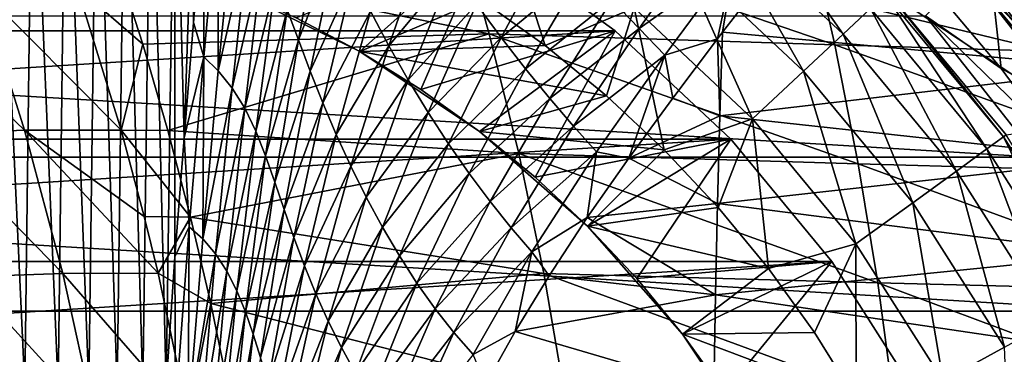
# Model space of a CAD drawing. Header units: metres. Extents: x -82 to 113, y -109 to 109.
# Tile 133 of 256: x 2.91 to 16.56, y 9 to 13.65. Entities that reach past the tile are written whole.
import ezdxf

# ---------------------------------------------------------------- set-up
doc = ezdxf.new("R2010")
doc.units = ezdxf.units.M
doc.layers.add('solid_20_382_013_XXX', color=7, linetype='CONTINUOUS')

msp = doc.modelspace()

# ---------------------------------------------------------------- linework, layer by layer
at = {"layer": 'solid_20_382_013_XXX'}
for points in [[(2.981769, 8.532366, -61.405518), (2.482222, 8.532366, -61.489735), (2.587058, 17.073263, -61.375607)], [(2.981769, 8.532366, -61.405518), (2.587058, 17.073263, -61.375607), (3.089605, 17.073263, -61.278904)], [(3.443461, 8.532366, -61.300953), (2.981769, 8.532366, -61.405518), (3.089605, 17.073263, -61.278904)], [(3.443461, 8.532366, -61.300953), (3.089605, 17.073263, -61.278904), (3.553515, 17.073263, -61.159454)], [(3.86924, 8.532366, -61.172894), (3.443461, 8.532366, -61.300953), (3.553515, 17.073263, -61.159454)], [(3.86924, 8.532366, -61.172894), (3.553515, 17.073263, -61.159454), (3.980754, 17.073263, -61.013943)], [(4.261048, 8.532366, -61.018192), (3.86924, 8.532366, -61.172894), (3.980754, 17.073263, -61.013943)], [(4.261048, 8.532366, -61.018192), (3.980754, 17.073263, -61.013943), (4.373288, 17.073263, -60.839046)], [(4.620828, 8.532366, -60.833706), (4.261048, 8.532366, -61.018192), (4.373288, 17.073263, -60.839046)], [(4.620828, 8.532366, -60.833706), (4.373288, 17.073263, -60.839046), (4.733083, 17.073263, -60.631443)], [(4.941334, 8.556444, -60.622841), (4.620828, 8.532366, -60.833706), (4.733083, 17.073263, -60.631443)], [(4.941334, 8.556444, -60.622841), (4.733083, 17.073263, -60.631443), (5.062101, 17.073263, -60.387798)], [(5.063715, 10.35642, -60.50544), (4.941334, 8.556444, -60.622841), (5.062101, 17.073263, -60.387798)], [(5.189088, 12.008751, -60.372959), (5.062101, 17.073263, -60.387798), (5.36217, 17.073263, -60.104469)], [(5.189088, 12.008751, -60.372959), (5.063715, 10.35642, -60.50544), (5.062101, 17.073263, -60.387798)], [(5.320652, 13.611165, -60.218998), (5.189088, 12.008751, -60.372959), (5.36217, 17.073263, -60.104469)], [(5.458787, 15.189503, -60.038776), (5.320652, 13.611165, -60.218998), (5.36217, 17.073263, -60.104469)], [(15.371284, 15.383732, -20.549326), (16.998405, 13.561238, -20.562382), (15.576552, 15.594016, -21.176643)], [(16.998405, 13.561238, -20.562382), (17.22477, 13.74837, -21.189341), (15.576552, 15.594016, -21.176643)], [(12.855658, 15.54003, 4.566287), (12.523952, 15.139054, 6.799882), (14.322618, 13.450016, 6.799882)], [(14.701964, 13.806255, 4.566287), (12.855658, 15.54003, 4.566287), (14.322618, 13.450016, 6.799882)], [(18.049221, 13.515531, 24.033209), (16.503445, 15.363035, 24.232845), (16.646006, 15.431733, 24.860228)], [(5.462307, 13.135565, -60.102337), (5.458787, 15.189503, -60.038776), (5.665411, 15.338274, -59.817204)], [(5.462307, 13.135565, -60.102337), (5.665411, 15.338274, -59.817204), (5.66445, 12.941401, -59.936523)], [(5.665411, 15.338274, -59.817204), (5.881277, 15.122168, -59.620617), (5.66445, 12.941401, -59.936523)], [(15.244301, 15.251462, -19.87532), (16.8584, 13.442856, -19.888832), (15.371284, 15.383732, -20.549326)], [(16.8584, 13.442856, -19.888832), (16.998405, 13.561238, -20.562382), (15.371284, 15.383732, -20.549326)], [(16.503445, 15.363035, 24.232845), (17.984945, 13.520051, 23.4125), (17.884855, 13.652177, 23.425873)], [(18.049221, 13.515531, 24.033209), (17.984945, 13.520051, 23.4125), (16.503445, 15.363035, 24.232845)], [(5.462307, 13.135565, -60.102337), (5.320652, 13.611165, -60.218998), (5.458787, 15.189503, -60.038776)], [(6.617646, 13.785019, -59.040028), (7.111664, 15.220171, -58.448914), (6.77536, 13.369185, -58.954304)], [(6.77536, 13.369185, -58.954304), (7.111664, 15.220171, -58.448914), (7.31561, 14.74197, -58.359486)], [(15.244301, 15.251462, -19.87532), (16.128157, 14.217332, -19.179438), (16.8584, 13.442856, -19.888832)], [(8.950375, 15.106988, 31.672695), (4.231556, 14.512381, 31.670546), (9.420228, 13.452395, 31.782507)], [(5.66445, 12.941401, -59.936523), (5.881277, 15.122168, -59.620617), (6.090657, 14.851828, -59.438202)], [(8.950375, 15.106988, 31.672695), (14.210928, 13.299393, 31.826059), (13.835161, 14.944818, 31.709736)], [(8.950375, 15.106988, 31.672695), (9.420228, 13.452395, 31.782507), (14.210928, 13.299393, 31.826059)], [(9.605235, 15.135627, 11.044586), (9.304038, 13.92829, 13), (10.195378, 13.289723, 13)], [(11.426487, 13.812427, 11.044586), (9.605235, 15.135627, 11.044586), (10.195378, 13.289723, 13)], [(12.523952, 15.139054, 6.799882), (12.045826, 14.561097, 8.967167), (13.775826, 12.936542, 8.967167)], [(14.322618, 13.450016, 6.799882), (12.523952, 15.139054, 6.799882), (13.775826, 12.936542, 8.967167)], [(13.835161, 14.944818, 31.709736), (18.920073, 13.158377, 31.856081), (18.645342, 14.793631, 31.735151)], [(13.835161, 14.944818, 31.709736), (14.210928, 13.299393, 31.826059), (18.920073, 13.158377, 31.856081)], [(-11.164157, 13.494979, 8.4), (11.164157, 13.494979, 8.4), (9.384675, 14.787858, 8.4)], [(-11.164157, 13.494979, 8.4), (9.384675, 14.787858, 8.4), (-9.384675, 14.787858, 8.4)], [(5.66445, 12.941401, -59.936523), (6.090657, 14.851828, -59.438202), (5.857829, 12.700746, -59.78194)], [(5.857829, 12.700746, -59.78194), (6.090657, 14.851828, -59.438202), (6.282203, 14.534236, -59.279488)], [(9.384675, 14.787858, 8.4), (7.625095, 13.206832, 11.098559), (6.744751, 13.677383, 11.098559)], [(6.77536, 13.369185, -58.954304), (7.31561, 14.74197, -58.359486), (6.938156, 12.937234, -58.885353)], [(6.938156, 12.937234, -58.885353), (7.31561, 14.74197, -58.359486), (7.535028, 14.255219, -58.285416)], [(9.384675, 14.787858, 8.4), (8.472342, 12.67998, 11.098559), (7.625095, 13.206832, 11.098559)], [(7.772439, 13.767625, -58.223885), (8.574362, 14.853766, -57.498184), (8.026802, 13.285868, -58.173313)], [(8.026802, 13.285868, -58.173313), (8.574362, 14.853766, -57.498184), (8.904489, 14.350362, -57.444897)], [(9.384675, 14.787858, 8.4), (11.164157, 13.494979, 8.4), (8.472342, 12.67998, 11.098559)], [(9.243672, 13.866264, -57.405228), (10.332011, 14.800676, -56.564125), (9.585373, 13.404243, -57.378723)], [(9.585373, 13.404243, -57.378723), (10.332011, 14.800676, -56.564125), (10.73139, 14.347814, -56.550335)], [(11.119887, 13.922596, -56.554237), (12.411662, 14.828754, -55.657906), (11.495333, 13.525499, -56.57502)], [(11.495333, 13.525499, -56.57502), (12.411662, 14.828754, -55.657906), (12.813617, 14.462477, -55.715012)], [(4.616789, 13.309375, 31.740904), (4.231556, 14.512381, 31.670546), (3.70649, 14.100861, 31.687849)], [(9.420228, 13.452395, 31.782507), (4.231556, 14.512381, 31.670546), (4.616789, 13.309375, 31.740904)], [(5.857829, 12.700746, -59.78194), (6.282203, 14.534236, -59.279488), (6.031035, 12.41956, -59.647919)], [(6.031035, 12.41956, -59.647919), (6.282203, 14.534236, -59.279488), (6.456318, 14.176201, -59.146973)], [(12.045826, 14.561097, 8.967167), (11.426487, 13.812427, 11.044586), (13.067537, 12.271398, 11.044586)], [(13.775826, 12.936542, 8.967167), (12.045826, 14.561097, 8.967167), (13.067537, 12.271398, 11.044586)], [(16.377563, 14.236059, 4), (16.746197, 14.574118, 4), (17.585613, 13.549397, 4)], [(8.026802, 13.285868, -58.173313), (8.904489, 14.350362, -57.444897), (8.295047, 12.81551, -58.132736)], [(8.295047, 12.81551, -58.132736), (8.904489, 14.350362, -57.444897), (9.243672, 13.866264, -57.405228)], [(9.585373, 13.404243, -57.378723), (10.73139, 14.347814, -56.550335), (9.924323, 12.966504, -57.364677)], [(9.924323, 12.966504, -57.364677), (10.73139, 14.347814, -56.550335), (11.119887, 13.922596, -56.554237)], [(11.495333, 13.525499, -56.57502), (12.813617, 14.462477, -55.715012), (11.851054, 13.158119, -56.613007)], [(11.851054, 13.158119, -56.613007), (12.813617, 14.462477, -55.715012), (12.583261, 13.384074, -56.318668)], [(12.813617, 14.462477, -55.715012), (12.654222, 13.476729, -56.257389), (12.583261, 13.384074, -56.318668)], [(12.813617, 14.462477, -55.715012), (13.194496, 14.177029, -55.769962), (12.654222, 13.476729, -56.257389)], [(6.938156, 12.937234, -58.885353), (7.535028, 14.255219, -58.285416), (7.111339, 12.496517, -58.82946)], [(7.111339, 12.496517, -58.82946), (7.535028, 14.255219, -58.285416), (7.772439, 13.767625, -58.223885)], [(14.943758, 14.033319), (17.69412, 12.213441), (16.092926, 14.2572)], [(16.514181, 12.972347, 5.212436), (15.698835, 13.947995, 5.212436), (16.377563, 14.236059, 4)], [(16.092926, 14.2572), (17.69412, 12.213441), (16.128157, 14.217332, -19.179438)], [(17.69412, 12.213441), (16.959688, 13.214347, -19.186422), (16.128157, 14.217332, -19.179438)], [(16.8584, 13.442856, -19.888832), (16.128157, 14.217332, -19.179438), (16.959688, 13.214347, -19.186422)], [(16.377563, 14.236059, 4), (17.585613, 13.549397, 4), (18.362488, 12.476337, 4)], [(17.954941, 12.186476, 4), (16.377563, 14.236059, 4), (18.362488, 12.476337, 4)], [(16.514181, 12.972347, 5.212436), (16.377563, 14.236059, 4), (17.954941, 12.186476, 4)], [(2.358582, 14.092222, 31.66905), (0.996422, 14.022535, 31.648987), (2.977285, 12.117147, 31.773134)], [(3.70649, 14.100861, 31.687849), (2.358582, 14.092222, 31.66905), (4.316596, 12.11798, 31.79517)], [(2.358582, 14.092222, 31.66905), (2.977285, 12.117147, 31.773134), (4.316596, 12.11798, 31.79517)], [(4.616789, 13.309375, 31.740904), (3.70649, 14.100861, 31.687849), (4.316596, 12.11798, 31.79517)], [(5.835847, 14.089195, 13), (7.625025, 13.206876, 13), (9.304038, 13.92829, 13)], [(6.744751, 13.677383, 11.098559), (7.625025, 13.206876, 13), (5.835847, 14.089195, 13)], [(6.031035, 12.41956, -59.647919), (6.456318, 14.176201, -59.146973), (6.183807, 12.103678, -59.537128)], [(6.183807, 12.103678, -59.537128), (6.456318, 14.176201, -59.146973), (6.617646, 13.785019, -59.040028)], [(12.654222, 13.476729, -56.257389), (13.194496, 14.177029, -55.769962), (18.17869, 12.968952, -55.290775)], [(13.194496, 14.177029, -55.769962), (18.226, 14.158517, -54.706715), (18.17869, 12.968952, -55.290775)], [(0.996422, 14.022535, 31.648987), (1.622514, 12.059288, 31.749748), (2.977285, 12.117147, 31.773134)], [(7.625025, 13.206876, 13), (10.195378, 13.289723, 13), (9.304038, 13.92829, 13)], [(9.924323, 12.966504, -57.364677), (11.119887, 13.922596, -56.554237), (10.25876, 12.55443, -57.362003)], [(10.25876, 12.55443, -57.362003), (11.119887, 13.922596, -56.554237), (11.495333, 13.525499, -56.57502)], [(16.316412, 11.854751, 4.566287), (14.909752, 14.001374, 2.290652), (14.701964, 13.806255, 4.566287)], [(14.909752, 14.001374, 2.290652), (16.547018, 12.022287, 2.290652), (14.943758, 14.033319)], [(16.316412, 11.854751, 4.566287), (16.547018, 12.022287, 2.290652), (14.909752, 14.001374, 2.290652)], [(14.943758, 14.033319), (16.584753, 12.049726), (17.69412, 12.213441)], [(16.547018, 12.022287, 2.290652), (16.584753, 12.049726), (14.943758, 14.033319)], [(15.467973, 13.703722, 14.8), (15.698835, 13.947995, 5.212436), (16.514181, 12.972347, 5.212436)], [(6.183807, 12.103678, -59.537128), (6.617646, 13.785019, -59.040028), (6.320063, 11.759274, -59.449238)], [(6.320063, 11.759274, -59.449238), (6.617646, 13.785019, -59.040028), (6.77536, 13.369185, -58.954304)], [(8.295047, 12.81551, -58.132736), (9.243672, 13.866264, -57.405228), (8.573049, 12.361381, -58.101433)], [(8.573049, 12.361381, -58.101433), (9.243672, 13.866264, -57.405228), (9.585373, 13.404243, -57.378723)], [(11.426487, 13.812427, 11.044586), (10.195378, 13.289723, 13), (11.04298, 12.594246, 13)], [(11.426487, 13.812427, 11.044586), (11.04298, 12.594246, 13), (11.843286, 11.844791, 13)], [(13.067537, 12.271398, 11.044586), (11.426487, 13.812427, 11.044586), (11.843286, 11.844791, 13)], [(14.701964, 13.806255, 4.566287), (14.322618, 13.450016, 6.799882), (15.895411, 11.548864, 6.799882)], [(16.316412, 11.854751, 4.566287), (14.701964, 13.806255, 4.566287), (15.895411, 11.548864, 6.799882)], [(17.006958, 11.739408, 14.8), (-17.006958, 11.739408, 14.8), (-15.467973, 13.703722, 14.8)], [(17.006958, 11.739408, 14.8), (-15.467973, 13.703722, 14.8), (15.467973, 13.703722, 14.8)], [(7.625095, 13.206832, 11.098559), (7.625025, 13.206876, 13), (6.744751, 13.677383, 11.098559)], [(7.111339, 12.496517, -58.82946), (7.772439, 13.767625, -58.223885), (7.298402, 12.053821, -58.783546)], [(7.298402, 12.053821, -58.783546), (7.772439, 13.767625, -58.223885), (8.026802, 13.285868, -58.173313)], [(15.467973, 13.703722, 14.8), (16.514181, 12.972347, 5.212436), (17.268492, 11.949861, 5.212436)], [(17.006958, 11.739408, 14.8), (15.467973, 13.703722, 14.8), (17.268492, 11.949861, 5.212436)], [(5.462307, 13.135565, -60.102337), (5.189088, 12.008751, -60.372959), (5.320652, 13.611165, -60.218998)], [(10.25876, 12.55443, -57.362003), (11.495333, 13.525499, -56.57502), (10.58772, 12.169304, -57.369484)], [(10.58772, 12.169304, -57.369484), (11.495333, 13.525499, -56.57502), (11.851054, 13.158119, -56.613007)], [(-12.767511, 11.989307, 8.4), (12.767511, 11.989307, 8.4), (11.164157, 13.494979, 8.4)], [(-12.767511, 11.989307, 8.4), (11.164157, 13.494979, 8.4), (-11.164157, 13.494979, 8.4)], [(9.420228, 13.452395, 31.782507), (4.616789, 13.309375, 31.740904), (4.966021, 12.109048, 31.804686)], [(9.420228, 13.452395, 31.782507), (4.966021, 12.109048, 31.804686), (9.82875, 11.791813, 31.879288)], [(11.164157, 13.494979, 8.4), (9.283659, 12.098602, 11.098559), (8.472342, 12.67998, 11.098559)], [(8.573049, 12.361381, -58.101433), (9.585373, 13.404243, -57.378723), (8.8567, 11.926582, -58.078476)], [(8.8567, 11.926582, -58.078476), (9.585373, 13.404243, -57.378723), (9.924323, 12.966504, -57.364677)], [(11.164157, 13.494979, 8.4), (10.05499, 11.465587, 11.098559), (9.283659, 12.098602, 11.098559)], [(9.420228, 13.452395, 31.782507), (14.534478, 11.650189, 31.928589), (14.210928, 13.299393, 31.826059)], [(9.420228, 13.452395, 31.782507), (9.82875, 11.791813, 31.879288), (14.534478, 11.650189, 31.928589)], [(11.164157, 13.494979, 8.4), (12.767511, 11.989307, 8.4), (10.05499, 11.465587, 11.098559)], [(11.851054, 13.158119, -56.613007), (12.583261, 13.384074, -56.318668), (11.961968, 12.561611, -56.831425)], [(11.961968, 12.561611, -56.831425), (12.583261, 13.384074, -56.318668), (12.614037, 12.31697, -56.778515)], [(12.583261, 13.384074, -56.318668), (12.654222, 13.476729, -56.257389), (12.614037, 12.31697, -56.778515)], [(12.614037, 12.31697, -56.778515), (12.654222, 13.476729, -56.257389), (18.17869, 12.968952, -55.290775)], [(14.322618, 13.450016, 6.799882), (13.775826, 12.936542, 8.967167), (15.288573, 11.107969, 8.967167)], [(15.895411, 11.548864, 6.799882), (14.322618, 13.450016, 6.799882), (15.288573, 11.107969, 8.967167)], [(4.966021, 12.109048, 31.804686), (4.616789, 13.309375, 31.740904), (4.316596, 12.11798, 31.79517)], [(6.320063, 11.759274, -59.449238), (6.77536, 13.369185, -58.954304), (6.448454, 11.39339, -59.38023)], [(6.448454, 11.39339, -59.38023), (6.77536, 13.369185, -58.954304), (6.938156, 12.937234, -58.885353)], [(7.298402, 12.053821, -58.783546), (8.026802, 13.285868, -58.173313), (7.499768, 11.615154, -58.745689)], [(7.499768, 11.615154, -58.745689), (8.026802, 13.285868, -58.173313), (8.295047, 12.81551, -58.132736)], [(7.625025, 13.206876, 13), (11.04298, 12.594246, 13), (10.195378, 13.289723, 13)], [(14.210928, 13.299393, 31.826059), (19.155521, 11.521002, 31.962719), (18.920073, 13.158377, 31.856081)], [(14.210928, 13.299393, 31.826059), (14.534478, 11.650189, 31.928589), (19.155521, 11.521002, 31.962719)], [(5.26168, 10.775735, -60.341076), (5.189088, 12.008751, -60.372959), (5.462307, 13.135565, -60.102337)], [(5.26168, 10.775735, -60.341076), (5.462307, 13.135565, -60.102337), (5.44868, 10.606107, -60.201366)], [(5.462307, 13.135565, -60.102337), (5.66445, 12.941401, -59.936523), (5.44868, 10.606107, -60.201366)], [(7.625025, 13.206876, 13), (9.283723, 12.098556, 13), (11.04298, 12.594246, 13)], [(9.283659, 12.098602, 11.098559), (9.283723, 12.098556, 13), (7.625025, 13.206876, 13)], [(8.472342, 12.67998, 11.098559), (7.625025, 13.206876, 13), (7.625095, 13.206832, 11.098559)], [(9.283659, 12.098602, 11.098559), (7.625025, 13.206876, 13), (8.472342, 12.67998, 11.098559)], [(10.58772, 12.169304, -57.369484), (11.851054, 13.158119, -56.613007), (10.905591, 11.813334, -57.387119)], [(10.905591, 11.813334, -57.387119), (11.851054, 13.158119, -56.613007), (11.354346, 11.729009, -57.296272)], [(11.851054, 13.158119, -56.613007), (11.961968, 12.561611, -56.831425), (11.354346, 11.729009, -57.296272)], [(8.8567, 11.926582, -58.078476), (9.924323, 12.966504, -57.364677), (9.143007, 11.513762, -58.062717)], [(9.143007, 11.513762, -58.062717), (9.924323, 12.966504, -57.364677), (10.25876, 12.55443, -57.362003)], [(12.614037, 12.31697, -56.778515), (18.17869, 12.968952, -55.290775), (18.138014, 11.711357, -55.782497)], [(17.268492, 11.949861, 5.212436), (16.514181, 12.972347, 5.212436), (17.954941, 12.186476, 4)], [(5.44868, 10.606107, -60.201366), (5.66445, 12.941401, -59.936523), (5.857829, 12.700746, -59.78194)], [(6.448454, 11.39339, -59.38023), (6.938156, 12.937234, -58.885353), (6.577336, 11.013093, -59.325939)], [(6.577336, 11.013093, -59.325939), (6.938156, 12.937234, -58.885353), (7.111339, 12.496517, -58.82946)], [(13.775826, 12.936542, 8.967167), (13.067537, 12.271398, 11.044586), (14.502506, 10.536842, 11.044586)], [(15.288573, 11.107969, 8.967167), (13.775826, 12.936542, 8.967167), (14.502506, 10.536842, 11.044586)], [(5.44868, 10.606107, -60.201366), (5.857829, 12.700746, -59.78194), (5.626844, 10.398292, -60.069416)], [(5.626844, 10.398292, -60.069416), (5.857829, 12.700746, -59.78194), (6.031035, 12.41956, -59.647919)], [(7.499768, 11.615154, -58.745689), (8.295047, 12.81551, -58.132736), (7.714263, 11.185673, -58.714489)], [(7.714263, 11.185673, -58.714489), (8.295047, 12.81551, -58.132736), (8.573049, 12.361381, -58.101433)], [(9.283723, 12.098556, 13), (11.843286, 11.844791, 13), (11.04298, 12.594246, 13)], [(11.354346, 11.729009, -57.296272), (11.961968, 12.561611, -56.831425), (12.614037, 12.31697, -56.778515)], [(5.626844, 10.398292, -60.069416), (6.031035, 12.41956, -59.647919), (5.784732, 10.15723, -59.954334)], [(5.784732, 10.15723, -59.954334), (6.031035, 12.41956, -59.647919), (6.183807, 12.103678, -59.537128)], [(6.577336, 11.013093, -59.325939), (7.111339, 12.496517, -58.82946), (6.712476, 10.624612, -59.282669)], [(6.712476, 10.624612, -59.282669), (7.111339, 12.496517, -58.82946), (7.298402, 12.053821, -58.783546)], [(9.143007, 11.513762, -58.062717), (10.25876, 12.55443, -57.362003), (9.431572, 11.124921, -58.052742)], [(9.431572, 11.124921, -58.052742), (10.25876, 12.55443, -57.362003), (10.58772, 12.169304, -57.369484)], [(7.714263, 11.185673, -58.714489), (8.573049, 12.361381, -58.101433), (7.939856, 10.769974, -58.688789)], [(7.939856, 10.769974, -58.688789), (8.573049, 12.361381, -58.101433), (8.8567, 11.926582, -58.078476)], [(11.354346, 11.729009, -57.296272), (12.614037, 12.31697, -56.778515), (12.580835, 11.099516, -57.215195)], [(12.580835, 11.099516, -57.215195), (12.614037, 12.31697, -56.778515), (18.138014, 11.711357, -55.782497)], [(9.431572, 11.124921, -58.052742), (10.58772, 12.169304, -57.369484), (9.722434, 10.761973, -58.047058)], [(9.722434, 10.761973, -58.047058), (10.58772, 12.169304, -57.369484), (10.905591, 11.813334, -57.387119)], [(13.067537, 12.271398, 11.044586), (11.843286, 11.844791, 13), (12.592854, 11.04457, 13)], [(13.067537, 12.271398, 11.044586), (12.592854, 11.04457, 13), (13.288278, 10.197261, 13)], [(14.502506, 10.536842, 11.044586), (13.067537, 12.271398, 11.044586), (13.288278, 10.197261, 13)], [(2.977285, 12.117147, 31.773134), (1.622514, 12.059288, 31.749748), (3.507584, 10.12853, 31.861275)], [(1.622514, 12.059288, 31.749748), (2.167039, 10.082289, 31.835209), (3.507584, 10.12853, 31.861275)], [(4.63805, 10.919782, 31.851715), (4.316596, 12.11798, 31.79517), (2.977285, 12.117147, 31.773134)], [(2.977285, 12.117147, 31.773134), (3.507584, 10.12853, 31.861275), (4.830868, 10.129413, 31.885633)], [(4.63805, 10.919782, 31.851715), (2.977285, 12.117147, 31.773134), (4.830868, 10.129413, 31.885633)], [(5.280172, 10.910189, 31.862061), (4.316596, 12.11798, 31.79517), (4.63805, 10.919782, 31.851715)], [(5.280172, 10.910189, 31.862061), (4.966021, 12.109048, 31.804686), (4.316596, 12.11798, 31.79517)], [(9.82875, 11.791813, 31.879288), (4.966021, 12.109048, 31.804686), (5.280172, 10.910189, 31.862061)], [(5.26168, 10.775735, -60.341076), (5.063715, 10.35642, -60.50544), (5.189088, 12.008751, -60.372959)], [(5.784732, 10.15723, -59.954334), (6.183807, 12.103678, -59.537128), (5.92123, 9.887769, -59.859089)], [(5.92123, 9.887769, -59.859089), (6.183807, 12.103678, -59.537128), (6.320063, 11.759274, -59.449238)], [(6.712476, 10.624612, -59.282669), (7.298402, 12.053821, -58.783546), (6.858198, 10.233771, -59.24725)], [(6.858198, 10.233771, -59.24725), (7.298402, 12.053821, -58.783546), (7.499768, 11.615154, -58.745689)], [(10.05499, 11.465587, 11.098559), (9.283723, 12.098556, 13), (9.283659, 12.098602, 11.098559)], [(9.283723, 12.098556, 13), (10.78352, 10.783237, 13), (11.843286, 11.844791, 13)], [(10.783379, 10.783379, 11.098559), (10.78352, 10.783237, 13), (9.283723, 12.098556, 13)], [(10.783379, 10.783379, 11.098559), (9.283723, 12.098556, 13), (10.05499, 11.465587, 11.098559)], [(17.673544, 9.71629, 4.566287), (16.547018, 12.022287, 2.290652), (16.316412, 11.854751, 4.566287)], [(16.547018, 12.022287, 2.290652), (17.923328, 9.853603, 2.290652), (16.584753, 12.049726)], [(17.673544, 9.71629, 4.566287), (17.923328, 9.853603, 2.290652), (16.547018, 12.022287, 2.290652)], [(-14.169475, 10.2946, 8.4), (14.169475, 10.2946, 8.4), (12.767511, 11.989307, 8.4)], [(-14.169475, 10.2946, 8.4), (12.767511, 11.989307, 8.4), (-12.767511, 11.989307, 8.4)], [(7.939856, 10.769974, -58.688789), (8.8567, 11.926582, -58.078476), (8.174644, 10.371342, -58.667294)], [(8.174644, 10.371342, -58.667294), (8.8567, 11.926582, -58.078476), (9.143007, 11.513762, -58.062717)], [(12.767511, 11.989307, 8.4), (10.783379, 10.783379, 11.098559), (10.05499, 11.465587, 11.098559)], [(12.767511, 11.989307, 8.4), (11.465587, 10.05499, 11.098559), (10.783379, 10.783379, 11.098559)], [(12.767511, 11.989307, 8.4), (14.169475, 10.2946, 8.4), (11.465587, 10.05499, 11.098559)], [(18.298189, 9.603464, 14.8), (-18.298189, 9.603464, 14.8), (-17.006958, 11.739408, 14.8)], [(18.298189, 9.603464, 14.8), (-17.006958, 11.739408, 14.8), (17.006958, 11.739408, 14.8)], [(9.82875, 11.791813, 31.879288), (5.280172, 10.910189, 31.862061), (10.17594, 10.125239, 31.963041)], [(5.92123, 9.887769, -59.859089), (6.320063, 11.759274, -59.449238), (6.039268, 9.594982, -59.783821)], [(6.039268, 9.594982, -59.783821), (6.320063, 11.759274, -59.449238), (6.448454, 11.39339, -59.38023)], [(9.722434, 10.761973, -58.047058), (10.905591, 11.813334, -57.387119), (10.010864, 10.427582, -58.045479)], [(9.82875, 11.791813, 31.879288), (14.805814, 9.99721, 32.017323), (14.534478, 11.650189, 31.928589)], [(9.82875, 11.791813, 31.879288), (10.17594, 10.125239, 31.963041), (14.805814, 9.99721, 32.017323)], [(10.010864, 10.427582, -58.045479), (10.905591, 11.813334, -57.387119), (10.779032, 10.901504, -57.708561)], [(10.905591, 11.813334, -57.387119), (11.354346, 11.729009, -57.296272), (10.779032, 10.901504, -57.708561)], [(10.78352, 10.783237, 13), (12.592854, 11.04457, 13), (11.843286, 11.844791, 13)], [(16.316412, 11.854751, 4.566287), (15.895411, 11.548864, 6.799882), (17.217524, 9.465581, 6.799882)], [(17.673544, 9.71629, 4.566287), (16.316412, 11.854751, 4.566287), (17.217524, 9.465581, 6.799882)], [(6.858198, 10.233771, -59.24725), (7.499768, 11.615154, -58.745689), (7.016267, 9.845839, -59.217506)], [(7.016267, 9.845839, -59.217506), (7.499768, 11.615154, -58.745689), (7.714263, 11.185673, -58.714489)], [(10.779032, 10.901504, -57.708561), (11.354346, 11.729009, -57.296272), (12.580835, 11.099516, -57.215195)], [(12.580835, 11.099516, -57.215195), (18.138014, 11.711357, -55.782497), (18.104082, 10.390359, -56.184849)], [(14.534478, 11.650189, 31.928589), (19.351686, 9.881507, 32.055069), (19.155521, 11.521002, 31.962719)], [(14.534478, 11.650189, 31.928589), (14.805814, 9.99721, 32.017323), (19.351686, 9.881507, 32.055069)], [(8.174644, 10.371342, -58.667294), (9.143007, 11.513762, -58.062717), (8.417648, 9.992703, -58.64851)], [(8.417648, 9.992703, -58.64851), (9.143007, 11.513762, -58.062717), (9.431572, 11.124921, -58.052742)], [(15.895411, 11.548864, 6.799882), (15.288573, 11.107969, 8.967167), (16.560213, 9.104219, 8.967167)], [(17.217524, 9.465581, 6.799882), (15.895411, 11.548864, 6.799882), (16.560213, 9.104219, 8.967167)], [(6.039268, 9.594982, -59.783821), (6.448454, 11.39339, -59.38023), (6.146647, 9.284515, -59.725086)], [(6.146647, 9.284515, -59.725086), (6.448454, 11.39339, -59.38023), (6.577336, 11.013093, -59.325939)], [(7.016267, 9.845839, -59.217506), (7.714263, 11.185673, -58.714489), (7.187257, 9.465465, -59.191692)], [(7.187257, 9.465465, -59.191692), (7.714263, 11.185673, -58.714489), (7.939856, 10.769974, -58.688789)], [(8.417648, 9.992703, -58.64851), (9.431572, 11.124921, -58.052742), (8.669543, 9.636498, -58.630829)], [(8.669543, 9.636498, -58.630829), (9.431572, 11.124921, -58.052742), (9.722434, 10.761973, -58.047058)], [(10.779032, 10.901504, -57.708561), (12.580835, 11.099516, -57.215195), (12.55321, 9.829316, -57.572166)], [(12.55321, 9.829316, -57.572166), (12.580835, 11.099516, -57.215195), (18.104082, 10.390359, -56.184849)], [(15.288573, 11.107969, 8.967167), (14.502506, 10.536842, 11.044586), (15.708763, 8.636116, 11.044586)], [(16.560213, 9.104219, 8.967167), (15.288573, 11.107969, 8.967167), (15.708763, 8.636116, 11.044586)], [(5.280172, 10.910189, 31.862061), (4.63805, 10.919782, 31.851715), (4.830868, 10.129413, 31.885633)], [(6.146647, 9.284515, -59.725086), (6.577336, 11.013093, -59.325939), (6.251083, 8.962036, -59.679226)], [(6.251083, 8.962036, -59.679226), (6.577336, 11.013093, -59.325939), (6.712476, 10.624612, -59.282669)], [(10.78352, 10.783237, 13), (13.288278, 10.197261, 13), (12.592854, 11.04457, 13)], [(5.560057, 9.711392, 31.913177), (5.280172, 10.910189, 31.862061), (4.830868, 10.129413, 31.885633)], [(10.17594, 10.125239, 31.963041), (5.280172, 10.910189, 31.862061), (5.560057, 9.711392, 31.913177)], [(10.010864, 10.427582, -58.045479), (10.779032, 10.901504, -57.708561), (10.251374, 10.09424, -58.066448)], [(10.251374, 10.09424, -58.066448), (10.779032, 10.901504, -57.708561), (12.55321, 9.829316, -57.572166)], [(11.465587, 10.05499, 11.098559), (10.78352, 10.783237, 13), (10.783379, 10.783379, 11.098559)], [(10.78352, 10.783237, 13), (12.098736, 9.283481, 13), (13.288278, 10.197261, 13)], [(12.098602, 9.283659, 11.098559), (12.098736, 9.283481, 13), (10.78352, 10.783237, 13)], [(12.098602, 9.283659, 11.098559), (10.78352, 10.783237, 13), (11.465587, 10.05499, 11.098559)], [(5.07288, 8.251965, -60.532982), (5.063715, 10.35642, -60.50544), (5.26168, 10.775735, -60.341076)], [(5.07288, 8.251965, -60.532982), (5.26168, 10.775735, -60.341076), (5.245208, 8.112413, -60.414082)], [(5.26168, 10.775735, -60.341076), (5.44868, 10.606107, -60.201366), (5.245208, 8.112413, -60.414082)], [(7.187257, 9.465465, -59.191692), (7.939856, 10.769974, -58.688789), (7.371042, 9.096901, -59.168301)], [(7.371042, 9.096901, -59.168301), (7.939856, 10.769974, -58.688789), (8.174644, 10.371342, -58.667294)], [(8.669543, 9.636498, -58.630829), (9.722434, 10.761973, -58.047058), (8.931077, 9.305095, -58.612633)], [(8.931077, 9.305095, -58.612633), (9.722434, 10.761973, -58.047058), (10.010864, 10.427582, -58.045479)], [(5.245208, 8.112413, -60.414082), (5.44868, 10.606107, -60.201366), (5.626844, 10.398292, -60.069416)], [(6.251083, 8.962036, -59.679226), (6.712476, 10.624612, -59.282669), (6.358582, 8.63266, -59.642746)], [(6.358582, 8.63266, -59.642746), (6.712476, 10.624612, -59.282669), (6.858198, 10.233771, -59.24725)], [(14.502506, 10.536842, 11.044586), (13.288278, 10.197261, 13), (13.926762, 9.306332, 13)], [(14.502506, 10.536842, 11.044586), (13.926762, 9.306332, 13), (14.50575, 8.375298, 13)], [(15.708763, 8.636116, 11.044586), (14.502506, 10.536842, 11.044586), (14.50575, 8.375298, 13)], [(5.245208, 8.112413, -60.414082), (5.626844, 10.398292, -60.069416), (5.411202, 7.943348, -60.298931)], [(5.411202, 7.943348, -60.298931), (5.626844, 10.398292, -60.069416), (5.784732, 10.15723, -59.954334)], [(7.371042, 9.096901, -59.168301), (8.174644, 10.371342, -58.667294), (7.567609, 8.743454, -59.14576)], [(7.567609, 8.743454, -59.14576), (8.174644, 10.371342, -58.667294), (8.417648, 9.992703, -58.64851)], [(8.931077, 9.305095, -58.612633), (10.010864, 10.427582, -58.045479), (9.198137, 9.001437, -58.593689)], [(9.198137, 9.001437, -58.593689), (10.010864, 10.427582, -58.045479), (9.780182, 9.319259, -58.371307)], [(10.010864, 10.427582, -58.045479), (10.251374, 10.09424, -58.066448), (9.780182, 9.319259, -58.371307)], [(12.55321, 9.829316, -57.572166), (18.104082, 10.390359, -56.184849), (18.076679, 9.01262, -56.503609)], [(-15.347958, 8.437591, 8.4), (15.347958, 8.437591, 8.4), (14.169475, 10.2946, 8.4)], [(-15.347958, 8.437591, 8.4), (14.169475, 10.2946, 8.4), (-14.169475, 10.2946, 8.4)], [(5.07288, 8.251965, -60.532982), (4.941334, 8.556444, -60.622841), (5.063715, 10.35642, -60.50544)], [(14.169475, 10.2946, 8.4), (12.098602, 9.283659, 11.098559), (11.465587, 10.05499, 11.098559)], [(14.169475, 10.2946, 8.4), (12.67998, 8.472342, 11.098559), (12.098602, 9.283659, 11.098559)], [(14.169475, 10.2946, 8.4), (15.347958, 8.437591, 8.4), (12.67998, 8.472342, 11.098559)], [(3.507584, 10.12853, 31.861275), (2.167039, 10.082289, 31.835209), (3.947556, 8.126244, 31.933475)], [(4.830868, 10.129413, 31.885633), (3.507584, 10.12853, 31.861275), (5.252275, 8.124659, 31.959761)], [(3.507584, 10.12853, 31.861275), (3.947556, 8.126244, 31.933475), (5.252275, 8.124659, 31.959761)], [(5.560057, 9.711392, 31.913177), (4.830868, 10.129413, 31.885633), (5.252275, 8.124659, 31.959761)], [(5.411202, 7.943348, -60.298931), (5.784732, 10.15723, -59.954334), (5.559349, 7.748667, -60.196404)], [(5.559349, 7.748667, -60.196404), (5.784732, 10.15723, -59.954334), (5.92123, 9.887769, -59.859089)], [(10.17594, 10.125239, 31.963041), (5.560057, 9.711392, 31.913177), (10.461799, 8.452676, 32.033764)], [(6.358582, 8.63266, -59.642746), (6.858198, 10.233771, -59.24725), (6.474111, 8.301235, -59.612522)], [(6.474111, 8.301235, -59.612522), (6.858198, 10.233771, -59.24725), (7.016267, 9.845839, -59.217506)], [(10.17594, 10.125239, 31.963041), (15.024934, 8.340452, 32.092262), (14.805814, 9.99721, 32.017323)], [(10.17594, 10.125239, 31.963041), (10.461799, 8.452676, 32.033764), (15.024934, 8.340452, 32.092262)], [(12.098736, 9.283481, 13), (13.926762, 9.306332, 13), (13.288278, 10.197261, 13)], [(2.167039, 10.082289, 31.835209), (2.626176, 8.091036, 31.905376), (3.947556, 8.126244, 31.933475)], [(7.567609, 8.743454, -59.14576), (8.417648, 9.992703, -58.64851), (7.777643, 8.408167, -59.122337)], [(7.777643, 8.408167, -59.122337), (8.417648, 9.992703, -58.64851), (8.669543, 9.636498, -58.630829)], [(9.780182, 9.319259, -58.371307), (10.251374, 10.09424, -58.066448), (12.55321, 9.829316, -57.572166)], [(14.805814, 9.99721, 32.017323), (19.508568, 8.23989, 32.133129), (19.351686, 9.881507, 32.055069)], [(14.805814, 9.99721, 32.017323), (15.024934, 8.340452, 32.092262), (19.508568, 8.23989, 32.133129)], [(5.559349, 7.748667, -60.196404), (5.92123, 9.887769, -59.859089), (5.687417, 7.532196, -60.109898)], [(5.687417, 7.532196, -60.109898), (5.92123, 9.887769, -59.859089), (6.039268, 9.594982, -59.783821)], [(6.474111, 8.301235, -59.612522), (7.016267, 9.845839, -59.217506), (6.600607, 7.972246, -59.586227)], [(6.600607, 7.972246, -59.586227), (7.016267, 9.845839, -59.217506), (7.187257, 9.465465, -59.191692)], [(9.780182, 9.319259, -58.371307), (12.55321, 9.829316, -57.572166), (12.530985, 8.511945, -57.854435)], [(12.530985, 8.511945, -57.854435), (12.55321, 9.829316, -57.572166), (18.076679, 9.01262, -56.503609)], [(5.806252, 8.511619, 31.958143), (5.560057, 9.711392, 31.913177), (5.252275, 8.124659, 31.959761)], [(10.461799, 8.452676, 32.033764), (5.560057, 9.711392, 31.913177), (5.806252, 8.511619, 31.958143)], [(19.322388, 7.327716, 14.8), (-19.322388, 7.327716, 14.8), (-18.298189, 9.603464, 14.8)], [(19.322388, 7.327716, 14.8), (-18.298189, 9.603464, 14.8), (18.298189, 9.603464, 14.8)], [(5.687417, 7.532196, -60.109898), (6.039268, 9.594982, -59.783821), (5.796996, 7.297902, -60.04023)], [(5.796996, 7.297902, -60.04023), (6.039268, 9.594982, -59.783821), (6.146647, 9.284515, -59.725086)], [(7.777643, 8.408167, -59.122337), (8.669543, 9.636498, -58.630829), (8.00253, 8.093729, -59.096367)], [(8.00253, 8.093729, -59.096367), (8.669543, 9.636498, -58.630829), (8.931077, 9.305095, -58.612633)], [(6.600607, 7.972246, -59.586227), (7.187257, 9.465465, -59.191692), (6.740188, 7.649764, -59.561844)], [(6.740188, 7.649764, -59.561844), (7.187257, 9.465465, -59.191692), (7.371042, 9.096901, -59.168301)], [(5.796996, 7.297902, -60.04023), (6.146647, 9.284515, -59.725086), (5.894617, 7.050078, -59.984798)], [(5.894617, 7.050078, -59.984798), (6.146647, 9.284515, -59.725086), (6.251083, 8.962036, -59.679226)], [(8.00253, 8.093729, -59.096367), (8.931077, 9.305095, -58.612633), (8.243346, 7.802773, -59.066257)], [(8.243346, 7.802773, -59.066257), (8.931077, 9.305095, -58.612633), (9.198137, 9.001437, -58.593689)], [(9.198137, 9.001437, -58.593689), (9.780182, 9.319259, -58.371307), (9.368359, 8.584759, -58.626961)], [(9.368359, 8.584759, -58.626961), (9.780182, 9.319259, -58.371307), (12.530985, 8.511945, -57.854435)], [(12.67998, 8.472342, 11.098559), (12.098736, 9.283481, 13), (12.098602, 9.283659, 11.098559)], [(12.098736, 9.283481, 13), (14.50575, 8.375298, 13), (13.926762, 9.306332, 13)], [(12.098736, 9.283481, 13), (13.206899, 7.624973, 13), (14.50575, 8.375298, 13)], [(13.206832, 7.625095, 11.098559), (13.206899, 7.624973, 13), (12.098736, 9.283481, 13)], [(13.206832, 7.625095, 11.098559), (12.098736, 9.283481, 13), (12.67998, 8.472342, 11.098559)], [(6.740188, 7.649764, -59.561844), (7.371042, 9.096901, -59.168301), (6.894372, 7.3376, -59.537601)], [(6.894372, 7.3376, -59.537601), (7.371042, 9.096901, -59.168301), (7.567609, 8.743454, -59.14576)], [(12.530985, 8.511945, -57.854435), (18.076679, 9.01262, -56.503609), (18.055578, 7.584885, -56.744656)], [(16.560213, 9.104219, 8.967167), (15.708763, 8.636116, 11.044586), (16.667286, 6.599193, 11.044586)]]:
    msp.add_3dface(points, dxfattribs=at)

doc.saveas('drawing.dxf')
